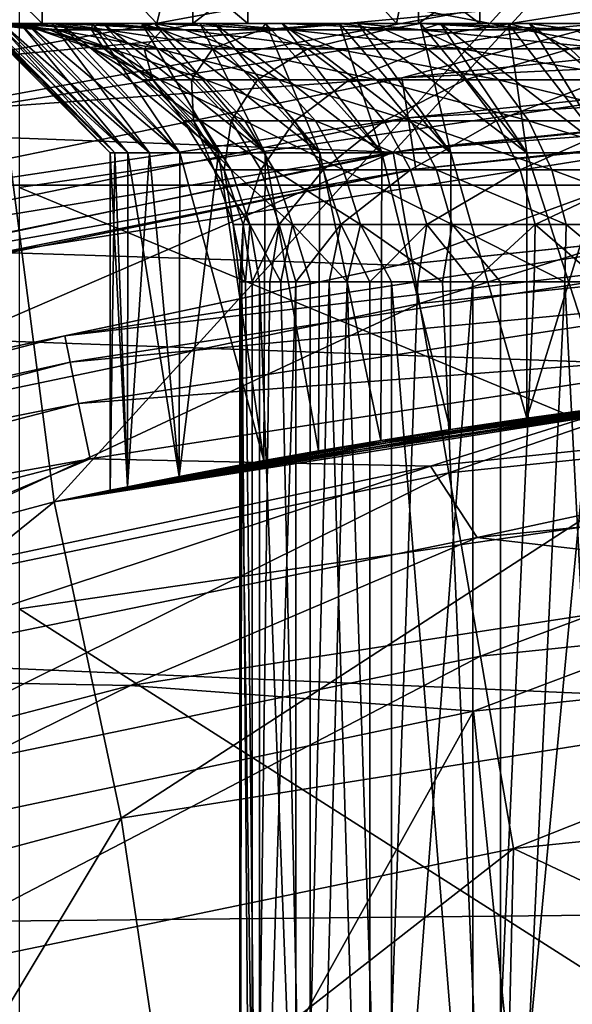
# Model space of a CAD drawing. Header units: metres. Extents: x -22 to 72, y -222 to 22.
# Tile 146 of 256: x -2.34 to -1.485, y 9.982 to 11.506. Entities that reach past the tile are written whole.
import ezdxf

# ---------------------------------------------------------------- set-up
doc = ezdxf.new("R2010")
doc.units = ezdxf.units.M
doc.layers.add('solid_509499_SW0002', color=7, linetype='CONTINUOUS')

msp = doc.modelspace()

# ---------------------------------------------------------------- linework, layer by layer
at = {"layer": 'solid_509499_SW0002'}
for points in [[(-2.432557, 11.444283, 120.188515), (-1.830276, 11.555908, 120.188515), (-3.877178, 21.365009, 120.013718)], [(-19.485569, 11.250006), (-18.430916, 12.905476), (19.485569, 11.250006)], [(-18.430916, 12.905476), (18.430916, 12.905476), (19.485569, 11.250006)], [(-2.287074, 10.759614, 120.443748), (-2.415629, 11.75435, 120.443748), (-1.214074, 11.938426, 120.443748)], [(-1.149856, 10.939736, 120.443748), (-2.287074, 10.759614, 120.443748), (-1.214074, 11.938426, 120.443748)], [(-1.350092, 11.5, 129.900055), (-1.680306, 11.881775, 129.725662), (-1.283911, 11.931118, 129.929398)], [(-1.350092, 11.5, 123.987442), (-1.283909, 11.931118, 123.958107), (-1.680304, 11.881775, 124.161835)], [(-1.757039, 11.5, 129.677856), (-2.047503, 11.824032, 129.467682), (-1.680306, 11.881775, 129.725662)], [(-1.757039, 11.5, 124.209648), (-1.680304, 11.881775, 124.161835), (-2.047502, 11.824032, 124.419815)], [(-1.350092, 11.5, 123.987442), (-1.680304, 11.881775, 124.161835), (-1.757039, 11.5, 124.209648)], [(-1.757039, 11.5, 129.677856), (-1.680306, 11.881775, 129.725662), (-1.350092, 11.5, 129.900055)], [(16.301477, 11.844168, 0.034086), (-16.537945, 11.511685, 0.034086), (17.312515, 10.310154, 0.034086)], [(-2.128266, 11.5, 129.399963), (-2.376732, 11.762277, 129.160431), (-2.047503, 11.824032, 129.467682)], [(-2.128266, 11.5, 124.487541), (-2.047502, 11.824032, 124.419815), (-2.376731, 11.762277, 124.727074)], [(-1.757039, 11.5, 124.209648), (-2.047502, 11.824032, 124.419815), (-2.128266, 11.5, 124.487541)], [(-2.128266, 11.5, 129.399963), (-2.047503, 11.824032, 129.467682), (-1.757039, 11.5, 129.677856)], [(-1.176206, 11.417632, 245.488174), (-1.176206, 11.811063, 241.472488), (-2.341084, 11.638636, 241.461258)], [(-2.576885, 11.76706, 128.667023), (-2.576883, 11.5, 128.667023), (-2.305413, 11.5, 129.016205)], [(-2.305408, 11.76706, 129.016205), (-2.576885, 11.76706, 128.667023), (-2.305413, 11.5, 129.016205)], [(-2.128266, 11.5, 124.487541), (-2.376731, 11.762277, 124.727074), (-2.456213, 11.5, 124.815483)], [(-2.456213, 11.5, 129.072021), (-2.376732, 11.762277, 129.160431), (-2.128266, 11.5, 129.399963)], [(-2.07246, 11.76706, 124.638344), (-2.072455, 11.5, 124.638336), (-2.379464, 11.5, 124.956757)], [(-2.37946, 11.76706, 124.956749), (-2.07246, 11.76706, 124.638344), (-2.379464, 11.5, 124.956757)], [(-2.305408, 11.76706, 129.016205), (-2.305413, 11.5, 129.016205), (-1.986995, 11.5, 129.323212)], [(-1.987001, 11.76706, 129.323212), (-2.305408, 11.76706, 129.016205), (-1.986995, 11.5, 129.323212)], [(-2.07246, 11.76706, 124.638344), (-1.723272, 11.76706, 124.366867), (-2.072455, 11.5, 124.638336)], [(-1.723272, 11.76706, 124.366867), (-1.723273, 11.5, 124.366867), (-2.072455, 11.5, 124.638336)], [(-1.987001, 11.76706, 129.323212), (-1.986995, 11.5, 129.323212), (-1.628145, 11.5, 129.581772)], [(-1.628143, 11.76706, 129.581772), (-1.987001, 11.76706, 129.323212), (-1.628145, 11.5, 129.581772)], [(-1.339003, 11.76706, 124.14785), (-1.339008, 11.5, 124.14785), (-1.723273, 11.5, 124.366867)], [(-1.723272, 11.76706, 124.366867), (-1.339003, 11.76706, 124.14785), (-1.723273, 11.5, 124.366867)], [(-1.628143, 11.76706, 129.581772), (-1.628145, 11.5, 129.581772), (-1.236147, 11.5, 129.786621)], [(-1.236142, 11.76706, 129.786636), (-1.628143, 11.76706, 129.581772), (-1.236147, 11.5, 129.786621)], [(-2.287074, 10.759614, 120.443748), (-3.399236, 10.461605, 120.443748), (-2.415629, 11.75435, 120.443748)], [(-2.341084, 11.246303, 245.465729), (-1.176206, 11.417632, 245.488174), (-2.341084, 11.638636, 241.461258)], [(-0.589555, 11.422105, 103.574371), (-1.544093, 11.538307, 103.8088), (-0.417449, 11.631231, 103.805504)], [(-2.354197, 11.569161, 104.071968), (-1.544093, 11.538307, 103.8088), (-2.655455, 11.334253, 103.8088)], [(-1.214845, 11.558475, 120.179649), (-1.830276, 11.555908, 120.188515), (-2.432557, 11.444283, 120.188515)], [(-2.416379, 11.368171, 120.179649), (-1.214845, 11.558475, 120.179649), (-2.432557, 11.444283, 120.188515)], [(-1.748871, 11.416025, 120.150909), (-1.214845, 11.558475, 120.179649), (-2.416379, 11.368171, 120.179649)], [(-1.748871, 11.416025, 120.150909), (-0.584958, 11.534384, 120.150909), (-1.214845, 11.558475, 120.179649)], [(-1.762381, 11.300712, 103.574371), (-2.655455, 11.334253, 103.8088), (-1.544093, 11.538307, 103.8088)], [(-0.589555, 11.422105, 103.574371), (-1.762381, 11.300712, 103.574371), (-1.544093, 11.538307, 103.8088)], [(-0.581767, 11.471466, 120.104256), (-0.584958, 11.534384, 120.150909), (-1.748871, 11.416025, 120.150909)], [(17.312515, 10.310154, 0.034086), (-16.537945, 11.511685, 0.034086), (-17.517717, 9.957514, 0.034086)], [(-2.305413, 11.5, 129.016205), (-2.576883, 11.5, 128.667023), (-2.456213, 11.5, 129.072021)], [(-2.305413, 11.5, 129.016205), (-2.456213, 11.5, 129.072021), (-2.128266, 11.5, 129.399963)], [(-2.379464, 11.5, 124.956757), (-2.128266, 11.5, 124.487541), (-2.456213, 11.5, 124.815483)], [(-2.3999, 11.5, 126.96566), (-2.193219, 11.3, 127.116356), (-2.2, 11.3, 126.943748)], [(-2.3999, 11.5, 126.96566), (-2.390878, 11.5, 127.152794), (-2.193219, 11.3, 127.116356)], [(-2.394296, 11.5, 126.778389), (-2.3999, 11.5, 126.96566), (-2.2, 11.3, 126.943748)], [(-2.311045, 11.49007, 126.985909), (-2.390878, 11.5, 127.152794), (-2.3999, 11.5, 126.96566)], [(-2.311045, 11.49007, 126.985909), (-2.3999, 11.5, 126.96566), (-2.394296, 11.5, 126.778389)], [(-2.394296, 11.5, 126.778389), (-2.2, 11.3, 126.943748), (-2.193219, 11.3, 126.771149)], [(-2.374102, 11.5, 126.592125), (-2.394296, 11.5, 126.778389), (-2.193219, 11.3, 126.771149)], [(-2.293521, 11.49007, 126.656586), (-2.394296, 11.5, 126.778389), (-2.374102, 11.5, 126.592125)], [(-2.293521, 11.49007, 126.656586), (-2.311045, 11.49007, 126.985909), (-2.394296, 11.5, 126.778389)], [(-2.390878, 11.5, 127.152794), (-2.172909, 11.3, 127.287941), (-2.193219, 11.3, 127.116356)], [(-2.390878, 11.5, 127.152794), (-2.367287, 11.5, 127.338661), (-2.172909, 11.3, 127.287941)], [(-2.281522, 11.49007, 127.314377), (-2.367287, 11.5, 127.338661), (-2.390878, 11.5, 127.152794)], [(-2.311045, 11.49007, 126.985909), (-2.281522, 11.49007, 127.314377), (-2.390878, 11.5, 127.152794)], [(-2.379464, 11.5, 124.956757), (-2.072455, 11.5, 124.638336), (-2.128266, 11.5, 124.487541)], [(-2.374102, 11.5, 126.592125), (-2.193219, 11.3, 126.771149), (-2.172909, 11.3, 126.599564)], [(-2.33944, 11.5, 126.408005), (-2.374102, 11.5, 126.592125), (-2.172909, 11.3, 126.599564)], [(-2.293521, 11.49007, 126.656586), (-2.374102, 11.5, 126.592125), (-2.33944, 11.5, 126.408005)], [(-2.367287, 11.5, 127.338661), (-2.139221, 11.3, 127.457306), (-2.172909, 11.3, 127.287941)], [(-2.367287, 11.5, 127.338661), (-2.329269, 11.5, 127.522118), (-2.139221, 11.3, 127.457306)], [(-2.205554, 11.49007, 127.6353), (-2.329269, 11.5, 127.522118), (-2.367287, 11.5, 127.338661)], [(-2.281522, 11.49007, 127.314377), (-2.205554, 11.49007, 127.6353), (-2.367287, 11.5, 127.338661)], [(-2.33944, 11.5, 126.408005), (-2.172909, 11.3, 126.599564), (-2.139221, 11.3, 126.430199)], [(-2.29052, 11.5, 126.22715), (-2.33944, 11.5, 126.408005), (-2.139221, 11.3, 126.430199)], [(-2.229308, 11.49007, 126.333107), (-2.33944, 11.5, 126.408005), (-2.29052, 11.5, 126.22715)], [(-2.229308, 11.49007, 126.333107), (-2.293521, 11.49007, 126.656586), (-2.33944, 11.5, 126.408005)], [(-2.329269, 11.5, 127.522118), (-2.092311, 11.3, 127.623627), (-2.139221, 11.3, 127.457306)], [(-2.329269, 11.5, 127.522118), (-2.277056, 11.5, 127.702049), (-2.092311, 11.3, 127.623627)], [(-2.205554, 11.49007, 127.6353), (-2.277056, 11.5, 127.702049), (-2.329269, 11.5, 127.522118)], [(-2.197958, 11.460544, 127.300804), (-2.281522, 11.49007, 127.314377), (-2.311045, 11.49007, 126.985909)], [(-2.2264, 11.460544, 126.984367), (-2.311045, 11.49007, 126.985909), (-2.293521, 11.49007, 126.656586)], [(-2.197958, 11.460544, 127.300804), (-2.311045, 11.49007, 126.985909), (-2.2264, 11.460544, 126.984367)], [(-1.986995, 11.5, 129.323212), (-2.305413, 11.5, 129.016205), (-2.128266, 11.5, 129.399963)], [(-2.209518, 11.460544, 126.667099), (-2.293521, 11.49007, 126.656586), (-2.229308, 11.49007, 126.333107)], [(-2.2264, 11.460544, 126.984367), (-2.293521, 11.49007, 126.656586), (-2.209518, 11.460544, 126.667099)], [(-2.29052, 11.5, 126.22715), (-2.139221, 11.3, 126.430199), (-2.092311, 11.3, 126.26387)], [(-2.227643, 11.5, 126.050659), (-2.29052, 11.5, 126.22715), (-2.092311, 11.3, 126.26387)], [(-2.229308, 11.49007, 126.333107), (-2.29052, 11.5, 126.22715), (-2.227643, 11.5, 126.050659)], [(-2.124773, 11.460544, 127.60997), (-2.205554, 11.49007, 127.6353), (-2.281522, 11.49007, 127.314377)], [(-2.124773, 11.460544, 127.60997), (-2.281522, 11.49007, 127.314377), (-2.197958, 11.460544, 127.300804)], [(-2.277056, 11.5, 127.702049), (-2.032552, 11.3, 127.785614), (-2.092311, 11.3, 127.623627)], [(-2.277056, 11.5, 127.702049), (-2.210967, 11.5, 127.877357), (-2.032552, 11.3, 127.785614)], [(-2.084687, 11.49007, 127.942139), (-2.210967, 11.5, 127.877357), (-2.277056, 11.5, 127.702049)], [(-2.205554, 11.49007, 127.6353), (-2.084687, 11.49007, 127.942139), (-2.277056, 11.5, 127.702049)], [(-2.119713, 11.49007, 126.022057), (-2.229308, 11.49007, 126.333107), (-2.227643, 11.5, 126.050659)], [(-2.147657, 11.460544, 126.355469), (-2.229308, 11.49007, 126.333107), (-2.119713, 11.49007, 126.022057)], [(-2.209518, 11.460544, 126.667099), (-2.229308, 11.49007, 126.333107), (-2.147657, 11.460544, 126.355469)], [(-2.227643, 11.5, 126.050659), (-2.092311, 11.3, 126.26387), (-2.032552, 11.3, 126.101891)], [(-2.15119, 11.5, 125.879616), (-2.227643, 11.5, 126.050659), (-2.032552, 11.3, 126.101891)], [(-2.119713, 11.49007, 126.022057), (-2.227643, 11.5, 126.050659), (-2.15119, 11.5, 125.879616)], [(-2.210967, 11.5, 127.877357), (-1.9602, 11.3, 127.942558), (-2.032552, 11.3, 127.785614)], [(-2.210967, 11.5, 127.877357), (-2.131404, 11.5, 128.046982), (-1.9602, 11.3, 127.942558)], [(-2.084687, 11.49007, 127.942139), (-2.131404, 11.5, 128.046982), (-2.210967, 11.5, 127.877357)], [(-2.008333, 11.460544, 127.905571), (-2.084687, 11.49007, 127.942139), (-2.205554, 11.49007, 127.6353)], [(-2.008333, 11.460544, 127.905571), (-2.205554, 11.49007, 127.6353), (-2.124773, 11.460544, 127.60997)], [(-2.15119, 11.5, 125.879616), (-2.032552, 11.3, 126.101891), (-1.9602, 11.3, 125.944946)], [(-2.061628, 11.5, 125.715057), (-2.15119, 11.5, 125.879616), (-1.9602, 11.3, 125.944946)], [(-2.119713, 11.49007, 126.022057), (-2.15119, 11.5, 125.879616), (-2.061628, 11.5, 125.715057)], [(-2.147657, 11.460544, 126.355469), (-2.119713, 11.49007, 126.022057), (-2.042076, 11.460544, 126.055817)], [(-2.131404, 11.5, 128.046982), (-1.875827, 11.3, 128.093216), (-1.9602, 11.3, 127.942558)], [(-2.131404, 11.5, 128.046982), (-2.038853, 11.5, 128.209885), (-1.875827, 11.3, 128.093216)], [(-1.921383, 11.49007, 128.228668), (-2.038853, 11.5, 128.209885), (-2.131404, 11.5, 128.046982)], [(-2.084687, 11.49007, 127.942139), (-1.921383, 11.49007, 128.228668), (-2.131404, 11.5, 128.046982)], [(-1.986995, 11.5, 129.323212), (-2.128266, 11.5, 129.399963), (-1.757039, 11.5, 129.677856)], [(-2.072455, 11.5, 124.638336), (-1.757039, 11.5, 124.209648), (-2.128266, 11.5, 124.487541)], [(-1.966967, 11.49007, 125.729774), (-2.119713, 11.49007, 126.022057), (-2.061628, 11.5, 125.715057)], [(-2.042076, 11.460544, 126.055817), (-2.119713, 11.49007, 126.022057), (-1.966967, 11.49007, 125.729774)], [(-1.851009, 11.460544, 128.181595), (-1.921383, 11.49007, 128.228668), (-2.084687, 11.49007, 127.942139)], [(-1.851009, 11.460544, 128.181595), (-2.084687, 11.49007, 127.942139), (-2.008333, 11.460544, 127.905571)], [(-2.072455, 11.5, 124.638336), (-1.723273, 11.5, 124.366867), (-1.757039, 11.5, 124.209648)], [(-2.061628, 11.5, 125.715057), (-1.9602, 11.3, 125.944946), (-1.875827, 11.3, 125.794281)], [(-1.959501, 11.5, 125.557983), (-2.061628, 11.5, 125.715057), (-1.875827, 11.3, 125.794281)], [(-1.966967, 11.49007, 125.729774), (-2.061628, 11.5, 125.715057), (-1.959501, 11.5, 125.557983)], [(-2.042076, 11.460544, 126.055817), (-1.966967, 11.49007, 125.729774), (-1.894924, 11.460544, 125.774231)], [(-2.038853, 11.5, 128.209885), (-1.779825, 11.3, 128.236893), (-1.875827, 11.3, 128.093216)], [(-2.038853, 11.5, 128.209885), (-1.933876, 11.5, 128.365067), (-1.779825, 11.3, 128.236893)], [(-1.921383, 11.49007, 128.228668), (-1.933876, 11.5, 128.365067), (-2.038853, 11.5, 128.209885)], [(-1.628145, 11.5, 129.581772), (-1.986995, 11.5, 129.323212), (-1.757039, 11.5, 129.677856)], [(-1.966967, 11.49007, 125.729774), (-1.959501, 11.5, 125.557983), (-1.845434, 11.5, 125.409355)], [(-1.774178, 11.49007, 125.462196), (-1.966967, 11.49007, 125.729774), (-1.845434, 11.5, 125.409355)], [(-1.894924, 11.460544, 125.774231), (-1.966967, 11.49007, 125.729774), (-1.774178, 11.49007, 125.462196)], [(-1.959501, 11.5, 125.557983), (-1.875827, 11.3, 125.794281), (-1.779825, 11.3, 125.650604)], [(-1.845434, 11.5, 125.409355), (-1.959501, 11.5, 125.557983), (-1.779825, 11.3, 125.650604)], [(-1.933876, 11.5, 128.365067), (-1.672893, 11.3, 128.372543), (-1.779825, 11.3, 128.236893)], [(-1.933876, 11.5, 128.365067), (-1.817115, 11.5, 128.511581), (-1.672893, 11.3, 128.372543)], [(-1.718964, 11.49007, 128.489029), (-1.817115, 11.5, 128.511581), (-1.933876, 11.5, 128.365067)], [(-1.921383, 11.49007, 128.228668), (-1.718964, 11.49007, 128.489029), (-1.933876, 11.5, 128.365067)], [(-1.656005, 11.460544, 128.432419), (-1.718964, 11.49007, 128.489029), (-1.921383, 11.49007, 128.228668)], [(-1.656005, 11.460544, 128.432419), (-1.921383, 11.49007, 128.228668), (-1.851009, 11.460544, 128.181595)], [(-1.894924, 11.460544, 125.774231), (-1.774178, 11.49007, 125.462196), (-1.709197, 11.460544, 125.516464)], [(-1.845434, 11.5, 125.409355), (-1.779825, 11.3, 125.650604), (-1.672893, 11.3, 125.514969)], [(-1.72012, 11.5, 125.270081), (-1.845434, 11.5, 125.409355), (-1.672893, 11.3, 125.514969)], [(-1.774178, 11.49007, 125.462196), (-1.845434, 11.5, 125.409355), (-1.72012, 11.5, 125.270081)], [(-1.817115, 11.5, 128.511581), (-1.555631, 11.3, 128.49939), (-1.672893, 11.3, 128.372543)], [(-1.817115, 11.5, 128.511581), (-1.68928, 11.5, 128.648544), (-1.555631, 11.3, 128.49939)], [(-1.718964, 11.49007, 128.489029), (-1.68928, 11.5, 128.648544), (-1.817115, 11.5, 128.511581)], [(-1.545273, 11.49007, 125.224785), (-1.774178, 11.49007, 125.462196), (-1.72012, 11.5, 125.270081)], [(-1.709197, 11.460544, 125.516464), (-1.774178, 11.49007, 125.462196), (-1.545273, 11.49007, 125.224785)], [(-1.628145, 11.5, 129.581772), (-1.757039, 11.5, 129.677856), (-1.350092, 11.5, 129.900055)], [(-1.723273, 11.5, 124.366867), (-1.350092, 11.5, 123.987442), (-1.757039, 11.5, 124.209648)], [(-1.723273, 11.5, 124.366867), (-1.339008, 11.5, 124.14785), (-1.350092, 11.5, 123.987442)], [(-1.72012, 11.5, 125.270081), (-1.672893, 11.3, 125.514969), (-1.555632, 11.3, 125.388115)], [(-1.584324, 11.5, 125.140999), (-1.72012, 11.5, 125.270081), (-1.555632, 11.3, 125.388115)], [(-1.545273, 11.49007, 125.224785), (-1.72012, 11.5, 125.270081), (-1.584324, 11.5, 125.140999)], [(-1.718964, 11.49007, 128.489029), (-1.481552, 11.49007, 128.717926), (-1.68928, 11.5, 128.648544)], [(-1.427288, 11.460544, 128.652954), (-1.481552, 11.49007, 128.717926), (-1.718964, 11.49007, 128.489029)], [(-1.427288, 11.460544, 128.652954), (-1.718964, 11.49007, 128.489029), (-1.656005, 11.460544, 128.432419)], [(-1.709197, 11.460544, 125.516464), (-1.545273, 11.49007, 125.224785), (-1.488675, 11.460544, 125.28775)], [(-1.68928, 11.5, 128.648544), (-1.428765, 11.3, 128.616669), (-1.555631, 11.3, 128.49939)], [(-1.68928, 11.5, 128.648544), (-1.55115, 11.5, 128.775131), (-1.428765, 11.3, 128.616669)], [(-1.481552, 11.49007, 128.717926), (-1.55115, 11.5, 128.775131), (-1.68928, 11.5, 128.648544)], [(-1.236147, 11.5, 129.786621), (-1.628145, 11.5, 129.581772), (-1.350092, 11.5, 129.900055)], [(-1.584324, 11.5, 125.140999), (-1.555632, 11.3, 125.388115), (-1.428765, 11.3, 125.270844)], [(-1.438873, 11.5, 125.022903), (-1.584324, 11.5, 125.140999), (-1.428765, 11.3, 125.270844)], [(-1.545273, 11.49007, 125.224785), (-1.584324, 11.5, 125.140999), (-1.438873, 11.5, 125.022903)], [(-1.55115, 11.5, 128.775131), (-1.293146, 11.3, 128.723572), (-1.428765, 11.3, 128.616669)], [(-1.55115, 11.5, 128.775131), (-1.403568, 11.5, 128.890549), (-1.293146, 11.3, 128.723572)], [(-1.481552, 11.49007, 128.717926), (-1.403568, 11.5, 128.890549), (-1.55115, 11.5, 128.775131)], [(-1.28491, 11.49007, 125.022369), (-1.545273, 11.49007, 125.224785), (-1.438873, 11.5, 125.022903)], [(-1.488675, 11.460544, 125.28775), (-1.545273, 11.49007, 125.224785), (-1.28491, 11.49007, 125.022369)], [(-1.488675, 11.460544, 125.28775), (-1.28491, 11.49007, 125.022369), (-1.237849, 11.460544, 125.092743)], [(-2.2264, 11.460544, 126.984367), (-2.150457, 11.4129, 126.982979), (-2.122986, 11.4129, 127.28862)], [(-2.2264, 11.460544, 126.984367), (-2.209518, 11.460544, 126.667099), (-2.150457, 11.4129, 126.982979)], [(-2.197958, 11.460544, 127.300804), (-2.2264, 11.460544, 126.984367), (-2.122986, 11.4129, 127.28862)], [(-2.209518, 11.460544, 126.667099), (-2.134151, 11.4129, 126.676537), (-2.150457, 11.4129, 126.982979)], [(-2.209518, 11.460544, 126.667099), (-2.147657, 11.460544, 126.355469), (-2.134151, 11.4129, 126.676537)], [(-2.197958, 11.460544, 127.300804), (-2.122986, 11.4129, 127.28862), (-2.052296, 11.4129, 127.587242)], [(-2.124773, 11.460544, 127.60997), (-2.197958, 11.460544, 127.300804), (-2.052296, 11.4129, 127.587242)], [(-2.147657, 11.460544, 126.355469), (-2.0744, 11.4129, 126.375534), (-2.134151, 11.4129, 126.676537)], [(-2.147657, 11.460544, 126.355469), (-2.042076, 11.460544, 126.055817), (-2.0744, 11.4129, 126.375534)], [(-2.124773, 11.460544, 127.60997), (-2.052296, 11.4129, 127.587242), (-1.939829, 11.4129, 127.872765)], [(-2.008333, 11.460544, 127.905571), (-2.124773, 11.460544, 127.60997), (-1.939829, 11.4129, 127.872765)], [(-2.042076, 11.460544, 126.055817), (-1.97242, 11.4129, 126.086105), (-2.0744, 11.4129, 126.375534)], [(-2.042076, 11.460544, 126.055817), (-1.894924, 11.460544, 125.774231), (-1.97242, 11.4129, 126.086105)], [(-2.008333, 11.460544, 127.905571), (-1.939829, 11.4129, 127.872765), (-1.787871, 11.4129, 128.139374)], [(-1.851009, 11.460544, 128.181595), (-2.008333, 11.460544, 127.905571), (-1.787871, 11.4129, 128.139374)], [(-1.894924, 11.460544, 125.774231), (-1.830288, 11.4129, 125.814125), (-1.97242, 11.4129, 126.086105)], [(-1.894924, 11.460544, 125.774231), (-1.709197, 11.460544, 125.516464), (-1.830288, 11.4129, 125.814125)], [(-1.851009, 11.460544, 128.181595), (-1.787871, 11.4129, 128.139374), (-1.599518, 11.4129, 128.381653)], [(-1.656005, 11.460544, 128.432419), (-1.851009, 11.460544, 128.181595), (-1.599518, 11.4129, 128.381653)], [(-1.709197, 11.460544, 125.516464), (-1.650896, 11.4129, 125.565147), (-1.830288, 11.4129, 125.814125)], [(-1.739331, 11.353753, 120.104256), (-0.581767, 11.471466, 120.104256), (-1.748871, 11.416025, 120.150909)], [(-0.579297, 11.422768, 120.04287), (-0.581767, 11.471466, 120.104256), (-1.739331, 11.353753, 120.104256)], [(-1.709197, 11.460544, 125.516464), (-1.488675, 11.460544, 125.28775), (-1.650896, 11.4129, 125.565147)], [(-1.656005, 11.460544, 128.432419), (-1.599518, 11.4129, 128.381653), (-1.378603, 11.4129, 128.59465)], [(-1.427288, 11.460544, 128.652954), (-1.656005, 11.460544, 128.432419), (-1.378603, 11.4129, 128.59465)], [(-1.488675, 11.460544, 125.28775), (-1.437896, 11.4129, 125.344231), (-1.650896, 11.4129, 125.565147)], [(-1.488675, 11.460544, 125.28775), (-1.237849, 11.460544, 125.092743), (-1.437896, 11.4129, 125.344231)], [(-2.894838, 11.180523, 120.150909), (-1.748871, 11.416025, 120.150909), (-2.416379, 11.368171, 120.179649)], [(-1.739331, 11.353753, 120.104256), (-1.748871, 11.416025, 120.150909), (-2.894838, 11.180523, 120.150909)], [(-1.176206, 10.763596, 249.469711), (-1.176206, 11.417632, 245.488174), (-2.341084, 11.246303, 245.465729)], [(-2.150457, 11.4129, 126.982979), (-2.087032, 11.349536, 126.981819), (-2.060371, 11.349536, 127.27845)], [(-2.150457, 11.4129, 126.982979), (-2.134151, 11.4129, 126.676537), (-2.087032, 11.349536, 126.981819)], [(-2.122986, 11.4129, 127.28862), (-2.150457, 11.4129, 126.982979), (-2.060371, 11.349536, 127.27845)], [(-2.134151, 11.4129, 126.676537), (-2.071207, 11.349536, 126.684418), (-2.087032, 11.349536, 126.981819)], [(-2.134151, 11.4129, 126.676537), (-2.0744, 11.4129, 126.375534), (-2.071207, 11.349536, 126.684418)], [(-2.122986, 11.4129, 127.28862), (-2.060371, 11.349536, 127.27845), (-1.991767, 11.349536, 127.568268)], [(-2.052296, 11.4129, 127.587242), (-2.122986, 11.4129, 127.28862), (-1.991767, 11.349536, 127.568268)], [(-2.0744, 11.4129, 126.375534), (-2.013218, 11.349536, 126.392296), (-2.071207, 11.349536, 126.684418)], [(-2.0744, 11.4129, 126.375534), (-1.97242, 11.4129, 126.086105), (-2.013218, 11.349536, 126.392296)], [(-2.052296, 11.4129, 127.587242), (-1.991767, 11.349536, 127.568268), (-1.882616, 11.349536, 127.845367)], [(-1.939829, 11.4129, 127.872765), (-2.052296, 11.4129, 127.587242), (-1.882616, 11.349536, 127.845367)], [(-1.97242, 11.4129, 126.086105), (-1.914246, 11.349536, 126.111397), (-2.013218, 11.349536, 126.392296)], [(-1.97242, 11.4129, 126.086105), (-1.830288, 11.4129, 125.814125), (-1.914246, 11.349536, 126.111397)], [(-1.939829, 11.4129, 127.872765), (-1.882616, 11.349536, 127.845367), (-1.73514, 11.349536, 128.104111)], [(-1.787871, 11.4129, 128.139374), (-1.939829, 11.4129, 127.872765), (-1.73514, 11.349536, 128.104111)], [(-1.830288, 11.4129, 125.814125), (-1.776306, 11.349536, 125.847443), (-1.914246, 11.349536, 126.111397)], [(-1.830288, 11.4129, 125.814125), (-1.650896, 11.4129, 125.565147), (-1.776306, 11.349536, 125.847443)], [(-1.787871, 11.4129, 128.139374), (-1.73514, 11.349536, 128.104111), (-1.552343, 11.349536, 128.339233)], [(-1.599518, 11.4129, 128.381653), (-1.787871, 11.4129, 128.139374), (-1.552343, 11.349536, 128.339233)], [(-1.650896, 11.4129, 125.565147), (-1.602205, 11.349536, 125.605804), (-1.776306, 11.349536, 125.847443)], [(-1.721521, 11.066508, 103.374344), (-1.762381, 11.300712, 103.574371), (-0.589555, 11.422105, 103.574371)], [(-1.731947, 11.305554, 120.04287), (-0.579297, 11.422768, 120.04287), (-1.739331, 11.353753, 120.104256)], [(-0.577717, 11.391614, 119.970947), (-0.579297, 11.422768, 120.04287), (-1.731947, 11.305554, 120.04287)], [(-1.721521, 11.066508, 103.374344), (-0.589555, 11.422105, 103.574371), (-0.575872, 11.184793, 103.374344)], [(-1.650896, 11.4129, 125.565147), (-1.437896, 11.4129, 125.344231), (-1.602205, 11.349536, 125.605804)], [(-1.437896, 11.4129, 125.344231), (-1.395488, 11.349536, 125.391411), (-1.602205, 11.349536, 125.605804)], [(-1.599518, 11.4129, 128.381653), (-1.552343, 11.349536, 128.339233), (-1.337943, 11.349536, 128.545959)], [(-1.378603, 11.4129, 128.59465), (-1.599518, 11.4129, 128.381653), (-1.337943, 11.349536, 128.545959)], [(-1.727224, 11.27472, 119.970947), (-0.577717, 11.391614, 119.970947), (-1.731947, 11.305554, 120.04287)], [(-1.727224, 11.27472, 119.970947), (-1.191077, 11.332342, 119.893799), (-0.577717, 11.391614, 119.970947)], [(-2.879047, 11.119535, 120.104256), (-1.739331, 11.353753, 120.104256), (-2.894838, 11.180523, 120.150909)], [(-1.731947, 11.305554, 120.04287), (-1.739331, 11.353753, 120.104256), (-2.879047, 11.119535, 120.104256)], [(-2.087032, 11.349536, 126.981819), (-2.039312, 11.273634, 126.980949), (-2.013261, 11.273634, 127.270798)], [(-2.087032, 11.349536, 126.981819), (-2.071207, 11.349536, 126.684418), (-2.039312, 11.273634, 126.980949)], [(-2.060371, 11.349536, 127.27845), (-2.087032, 11.349536, 126.981819), (-2.013261, 11.273634, 127.270798)], [(-2.071207, 11.349536, 126.684418), (-2.023849, 11.273634, 126.690346), (-2.039312, 11.273634, 126.980949)], [(-2.071207, 11.349536, 126.684418), (-2.013218, 11.349536, 126.392296), (-2.023849, 11.273634, 126.690346)], [(-2.060371, 11.349536, 127.27845), (-2.013261, 11.273634, 127.270798), (-1.946225, 11.273634, 127.553986)], [(-1.991767, 11.349536, 127.568268), (-2.060371, 11.349536, 127.27845), (-1.946225, 11.273634, 127.553986)], [(-2.013218, 11.349536, 126.392296), (-1.967186, 11.273634, 126.404907), (-2.023849, 11.273634, 126.690346)], [(-2.013218, 11.349536, 126.392296), (-1.914246, 11.349536, 126.111397), (-1.967186, 11.273634, 126.404907)], [(-1.991767, 11.349536, 127.568268), (-1.946225, 11.273634, 127.553986), (-1.83957, 11.273634, 127.824753)], [(-1.882616, 11.349536, 127.845367), (-1.991767, 11.349536, 127.568268), (-1.83957, 11.273634, 127.824753)], [(-1.914246, 11.349536, 126.111397), (-1.870477, 11.273634, 126.130432), (-1.967186, 11.273634, 126.404907)], [(-1.914246, 11.349536, 126.111397), (-1.776306, 11.349536, 125.847443), (-1.870477, 11.273634, 126.130432)], [(-1.882616, 11.349536, 127.845367), (-1.83957, 11.273634, 127.824753), (-1.695466, 11.273634, 128.077576)], [(-1.73514, 11.349536, 128.104111), (-1.882616, 11.349536, 127.845367), (-1.695466, 11.273634, 128.077576)], [(-1.776306, 11.349536, 125.847443), (-1.735691, 11.273634, 125.872513), (-1.870477, 11.273634, 126.130432)], [(-1.776306, 11.349536, 125.847443), (-1.602205, 11.349536, 125.605804), (-1.735691, 11.273634, 125.872513)], [(-1.602205, 11.349536, 125.605804), (-1.56557, 11.273634, 125.636398), (-1.735691, 11.273634, 125.872513)], [(-1.73514, 11.349536, 128.104111), (-1.695466, 11.273634, 128.077576), (-1.516848, 11.273634, 128.307327)], [(-1.552343, 11.349536, 128.339233), (-1.73514, 11.349536, 128.104111), (-1.516848, 11.273634, 128.307327)], [(-1.602205, 11.349536, 125.605804), (-1.395488, 11.349536, 125.391411), (-1.56557, 11.273634, 125.636398)], [(-1.395488, 11.349536, 125.391411), (-1.36358, 11.273634, 125.426903), (-1.56557, 11.273634, 125.636398)], [(-1.552343, 11.349536, 128.339233), (-1.516848, 11.273634, 128.307327), (-1.307351, 11.273634, 128.509323)], [(-1.337943, 11.349536, 128.545959), (-1.552343, 11.349536, 128.339233), (-1.307351, 11.273634, 128.509323)], [(-1.762381, 11.300712, 103.574371), (-2.916476, 11.059215, 103.574371), (-2.655455, 11.334253, 103.8088)], [(-1.753948, 11.126239, 112.381531), (-1.191077, 11.332342, 119.893799), (-2.369105, 11.145761, 119.893799)], [(-1.727224, 11.27472, 119.970947), (-2.369105, 11.145761, 119.893799), (-1.191077, 11.332342, 119.893799)], [(-1.753948, 11.126239, 112.381531), (-0.586773, 11.248343, 112.381531), (-1.191077, 11.332342, 119.893799)], [(-2.866825, 11.07233, 120.04287), (-1.731947, 11.305554, 120.04287), (-2.879047, 11.119535, 120.104256)], [(-1.727224, 11.27472, 119.970947), (-1.731947, 11.305554, 120.04287), (-2.866825, 11.07233, 120.04287)], [(-2.848965, 10.831188, 103.374344), (-2.916476, 11.059215, 103.574371), (-1.762381, 11.300712, 103.574371)], [(-2.848965, 10.831188, 103.374344), (-1.762381, 11.300712, 103.574371), (-1.721521, 11.066508, 103.374344)], [(-2.193219, 11.3, 127.116356), (-2.173338, 10.783163, 127.285225), (-2.200001, 10.777755, 126.943764)], [(-2.2, 11.3, 126.943748), (-2.200001, 10.777755, 126.943764), (-2.173342, 10.783162, 126.602303)], [(-2.2, 11.3, 126.943748), (-2.193219, 11.3, 127.116356), (-2.200001, 10.777755, 126.943764)], [(-2.193219, 11.3, 126.771149), (-2.2, 11.3, 126.943748), (-2.173342, 10.783162, 126.602303)], [(-2.193219, 11.3, 127.116356), (-2.172909, 11.3, 127.287941), (-2.173338, 10.783163, 127.285225)], [(-2.172909, 11.3, 126.599564), (-2.193219, 11.3, 126.771149), (-2.173342, 10.783162, 126.602303)], [(-2.172909, 11.3, 126.599564), (-2.173342, 10.783162, 126.602303), (-2.093696, 10.798909, 126.26815)], [(-2.139221, 11.3, 127.457306), (-2.093685, 10.798911, 127.619385), (-2.173338, 10.783163, 127.285225)], [(-2.172909, 11.3, 127.287941), (-2.139221, 11.3, 127.457306), (-2.173338, 10.783163, 127.285225)], [(-2.139221, 11.3, 126.430199), (-2.172909, 11.3, 126.599564), (-2.093696, 10.798909, 126.26815)], [(-2.139221, 11.3, 127.457306), (-2.092311, 11.3, 127.623627), (-2.093685, 10.798911, 127.619385)], [(-2.092311, 11.3, 126.26387), (-2.139221, 11.3, 126.430199), (-2.093696, 10.798909, 126.26815)], [(-2.092311, 11.3, 126.26387), (-2.093696, 10.798909, 126.26815), (-1.962255, 10.823565, 125.94899)], [(-2.032552, 11.3, 127.785614), (-1.962238, 10.823568, 127.938545), (-2.093685, 10.798911, 127.619385)], [(-2.092311, 11.3, 127.623627), (-2.032552, 11.3, 127.785614), (-2.093685, 10.798911, 127.619385)], [(-2.032552, 11.3, 126.101891), (-2.092311, 11.3, 126.26387), (-1.962255, 10.823565, 125.94899)], [(-2.032552, 11.3, 127.785614), (-1.9602, 11.3, 127.942558), (-1.962238, 10.823568, 127.938545)], [(-1.9602, 11.3, 125.944946), (-2.032552, 11.3, 126.101891), (-1.962255, 10.823565, 125.94899)], [(-1.9602, 11.3, 125.944946), (-1.962255, 10.823565, 125.94899), (-1.877851, 10.838528, 125.797592)], [(-1.9602, 11.3, 127.942558), (-1.877832, 10.838531, 128.089935), (-1.962238, 10.823568, 127.938545)], [(-1.9602, 11.3, 127.942558), (-1.875827, 11.3, 128.093216), (-1.877832, 10.838531, 128.089935)], [(-1.875827, 11.3, 125.794281), (-1.9602, 11.3, 125.944946), (-1.877851, 10.838528, 125.797592)], [(-1.875827, 11.3, 125.794281), (-1.877851, 10.838528, 125.797592), (-1.781505, 10.854779, 125.652924)], [(-1.875827, 11.3, 128.093216), (-1.781489, 10.854782, 128.234604), (-1.877832, 10.838531, 128.089935)], [(-1.875827, 11.3, 128.093216), (-1.779825, 11.3, 128.236893), (-1.781489, 10.854782, 128.234604)], [(-1.779825, 11.3, 125.650604), (-1.875827, 11.3, 125.794281), (-1.781505, 10.854779, 125.652924)], [(-1.779825, 11.3, 125.650604), (-1.781505, 10.854779, 125.652924), (-1.673926, 10.871889, 125.516174)], [(-1.779825, 11.3, 128.236893), (-1.6739, 10.871893, 128.371353), (-1.781489, 10.854782, 128.234604)], [(-1.779825, 11.3, 128.236893), (-1.672893, 11.3, 128.372543), (-1.6739, 10.871893, 128.371353)], [(-1.672893, 11.3, 125.514969), (-1.779825, 11.3, 125.650604), (-1.673926, 10.871889, 125.516174)], [(-1.672893, 11.3, 125.514969), (-1.673926, 10.871889, 125.516174), (-1.555724, 10.889432, 125.388206)], [(-1.672893, 11.3, 128.372543), (-1.555707, 10.889434, 128.499313), (-1.6739, 10.871893, 128.371353)], [(-1.672893, 11.3, 128.372543), (-1.555631, 11.3, 128.49939), (-1.555707, 10.889434, 128.499313)], [(-1.555632, 11.3, 125.388115), (-1.672893, 11.3, 125.514969), (-1.555724, 10.889432, 125.388206)], [(-1.555632, 11.3, 125.388115), (-1.555724, 10.889432, 125.388206), (-1.42783, 10.906939, 125.270042)], [(-1.428765, 11.3, 128.616669), (-1.427796, 10.906942, 128.617493), (-1.555707, 10.889434, 128.499313)], [(-1.555631, 11.3, 128.49939), (-1.428765, 11.3, 128.616669), (-1.555707, 10.889434, 128.499313)], [(-1.428765, 11.3, 125.270844), (-1.555632, 11.3, 125.388115), (-1.42783, 10.906939, 125.270042)], [(-2.859006, 11.042133, 119.970947), (-1.727224, 11.27472, 119.970947), (-2.866825, 11.07233, 120.04287)], [(-2.859006, 11.042133, 119.970947), (-2.369105, 11.145761, 119.893799), (-1.727224, 11.27472, 119.970947)], [(-2.039312, 11.273634, 126.980949), (-2.009695, 11.189009, 126.980408), (-1.984021, 11.189009, 127.266045)], [(-2.039312, 11.273634, 126.980949), (-2.023849, 11.273634, 126.690346), (-2.009695, 11.189009, 126.980408)], [(-2.013261, 11.273634, 127.270798), (-2.039312, 11.273634, 126.980949), (-1.984021, 11.189009, 127.266045)], [(-2.023849, 11.273634, 126.690346), (-1.994456, 11.189009, 126.694031), (-2.009695, 11.189009, 126.980408)], [(-2.023849, 11.273634, 126.690346), (-1.967186, 11.273634, 126.404907), (-1.994456, 11.189009, 126.694031)], [(-2.013261, 11.273634, 127.270798), (-1.984021, 11.189009, 127.266045), (-1.917959, 11.189009, 127.54512)], [(-1.946225, 11.273634, 127.553986), (-2.013261, 11.273634, 127.270798), (-1.917959, 11.189009, 127.54512)], [(-1.967186, 11.273634, 126.404907), (-1.938616, 11.189009, 126.412727), (-1.994456, 11.189009, 126.694031)], [(-1.967186, 11.273634, 126.404907), (-1.870477, 11.273634, 126.130432), (-1.938616, 11.189009, 126.412727)], [(-1.946225, 11.273634, 127.553986), (-1.917959, 11.189009, 127.54512), (-1.812853, 11.189009, 127.811958)], [(-1.83957, 11.273634, 127.824753), (-1.946225, 11.273634, 127.553986), (-1.812853, 11.189009, 127.811958)], [(-1.870477, 11.273634, 126.130432), (-1.843312, 11.189009, 126.142242), (-1.938616, 11.189009, 126.412727)], [(-1.870477, 11.273634, 126.130432), (-1.735691, 11.273634, 125.872513), (-1.843312, 11.189009, 126.142242)], [(-1.735691, 11.273634, 125.872513), (-1.710483, 11.189009, 125.888069), (-1.843312, 11.189009, 126.142242)], [(-1.83957, 11.273634, 127.824753), (-1.812853, 11.189009, 127.811958), (-1.670843, 11.189009, 128.061111)], [(-1.695466, 11.273634, 128.077576), (-1.83957, 11.273634, 127.824753), (-1.670843, 11.189009, 128.061111)], [(-1.735691, 11.273634, 125.872513), (-1.56557, 11.273634, 125.636398), (-1.710483, 11.189009, 125.888069)], [(-1.56557, 11.273634, 125.636398), (-1.542833, 11.189009, 125.655388), (-1.710483, 11.189009, 125.888069)], [(-1.695466, 11.273634, 128.077576), (-1.670843, 11.189009, 128.061111), (-1.494818, 11.189009, 128.287521)], [(-1.516848, 11.273634, 128.307327), (-1.695466, 11.273634, 128.077576), (-1.494818, 11.189009, 128.287521)], [(-1.56557, 11.273634, 125.636398), (-1.36358, 11.273634, 125.426903), (-1.542833, 11.189009, 125.655388)], [(-1.36358, 11.273634, 125.426903), (-1.343776, 11.189009, 125.448936), (-1.542833, 11.189009, 125.655388)], [(-1.516848, 11.273634, 128.307327), (-1.494818, 11.189009, 128.287521), (-1.288364, 11.189009, 128.486588)], [(-1.307351, 11.273634, 128.509323), (-1.516848, 11.273634, 128.307327), (-1.288364, 11.189009, 128.486588)], [(-20.391922, 9.508916), (-19.485569, 11.250006), (20.391922, 9.508916)], [(-19.485569, 11.250006), (19.485569, 11.250006), (20.391922, 9.508916)], [(-2.341084, 10.59409, 249.436157), (-1.176206, 10.763596, 249.469711), (-2.341084, 11.246303, 245.465729)], [(-1.141182, 11.190089, 112.246719), (-0.586773, 11.248343, 112.381531), (-1.753948, 11.126239, 112.381531)], [(-1.141182, 11.190089, 112.246719), (-1.753948, 11.126239, 112.381531), (-2.270587, 11.01657, 112.246719)], [(-1.141182, 11.190089, 112.246719), (-2.270587, 11.01657, 112.246719), (-1.136993, 11.149018, 112.117302)], [(-2.009695, 11.189009, 126.980408), (-1.999667, 11.1, 126.980232), (-1.990641, 11.1, 127.137009)], [(-2.009695, 11.189009, 126.980408), (-1.994456, 11.189009, 126.694031), (-1.999667, 11.1, 126.980232)], [(-1.984021, 11.189009, 127.266045), (-2.009695, 11.189009, 126.980408), (-1.990641, 11.1, 127.137009)], [(-1.994456, 11.189009, 126.694031), (-1.996365, 11.1, 126.823227), (-1.999667, 11.1, 126.980232)], [(-1.994456, 11.189009, 126.694031), (-1.980754, 11.1, 126.666962), (-1.996365, 11.1, 126.823227)], [(-1.994456, 11.189009, 126.694031), (-1.938616, 11.189009, 126.412727), (-1.980754, 11.1, 126.666962)], [(-1.984021, 11.189009, 127.266045), (-1.990641, 11.1, 127.137009), (-1.969342, 11.1, 127.292595)], [(-1.984021, 11.189009, 127.266045), (-1.969342, 11.1, 127.292595), (-1.935901, 11.1, 127.446037)], [(-1.917959, 11.189009, 127.54512), (-1.984021, 11.189009, 127.266045), (-1.935901, 11.1, 127.446037)], [(-1.938616, 11.189009, 126.412727), (-1.952932, 11.1, 126.512405), (-1.980754, 11.1, 126.666962)], [(-1.938616, 11.189009, 126.412727), (-1.913069, 11.1, 126.360512), (-1.952932, 11.1, 126.512405)], [(-1.938616, 11.189009, 126.412727), (-1.843312, 11.189009, 126.142242), (-1.913069, 11.1, 126.360512)], [(-1.917959, 11.189009, 127.54512), (-1.935901, 11.1, 127.446037), (-1.890525, 11.1, 127.596375)], [(-1.917959, 11.189009, 127.54512), (-1.890525, 11.1, 127.596375), (-1.833493, 11.1, 127.742691)], [(-1.812853, 11.189009, 127.811958), (-1.917959, 11.189009, 127.54512), (-1.833493, 11.1, 127.742691)], [(-1.843312, 11.189009, 126.142242), (-1.861411, 11.1, 126.212212), (-1.913069, 11.1, 126.360512)], [(-1.843312, 11.189009, 126.142242), (-1.798277, 11.1, 126.06842), (-1.861411, 11.1, 126.212212)], [(-1.843312, 11.189009, 126.142242), (-1.710483, 11.189009, 125.888069), (-1.798277, 11.1, 126.06842)], [(-1.812853, 11.189009, 127.811958), (-1.833493, 11.1, 127.742691), (-1.765156, 11.1, 127.884079)], [(-1.812853, 11.189009, 127.811958), (-1.765156, 11.1, 127.884079), (-1.685937, 11.1, 128.019684)], [(-1.670843, 11.189009, 128.061111), (-1.812853, 11.189009, 127.811958), (-1.685937, 11.1, 128.019684)], [(-1.710483, 11.189009, 125.888069), (-1.724056, 11.1, 125.930031), (-1.798277, 11.1, 126.06842)], [(-1.710483, 11.189009, 125.888069), (-1.639206, 11.1, 125.79789), (-1.724056, 11.1, 125.930031)], [(-1.721521, 11.066508, 103.374344), (-0.575872, 11.184793, 103.374344), (-1.676074, 10.80457, 103.213539)], [(-1.710483, 11.189009, 125.888069), (-1.542833, 11.189009, 125.655388), (-1.639206, 11.1, 125.79789)], [(-1.670843, 11.189009, 128.061111), (-1.685937, 11.1, 128.019684), (-1.596324, 11.1, 128.148636)], [(-0.575872, 11.184793, 103.374344), (-0.560659, 10.919415, 103.213539), (-1.676074, 10.80457, 103.213539)], [(-1.670843, 11.189009, 128.061111), (-1.596324, 11.1, 128.148636), (-1.496869, 11.1, 128.270172)], [(-1.494818, 11.189009, 128.287521), (-1.670843, 11.189009, 128.061111), (-1.496869, 11.1, 128.270172)], [(-1.542833, 11.189009, 125.655388), (-1.544249, 11.1, 125.672806), (-1.639206, 11.1, 125.79789)], [(-1.542833, 11.189009, 125.655388), (-1.439772, 11.1, 125.555565), (-1.544249, 11.1, 125.672806)], [(-1.542833, 11.189009, 125.655388), (-1.343776, 11.189009, 125.448936), (-1.439772, 11.1, 125.555565)], [(-1.494818, 11.189009, 128.287521), (-1.496869, 11.1, 128.270172), (-1.388185, 11.1, 128.38353)], [(-1.288364, 11.189009, 128.486588), (-1.494818, 11.189009, 128.287521), (-1.388185, 11.1, 128.38353)], [(-2.902085, 10.883355, 112.381531), (-1.753948, 11.126239, 112.381531), (-2.369105, 11.145761, 119.893799)], [(-2.270587, 11.01657, 112.246719), (-2.262253, 10.976136, 112.117302), (-1.136993, 11.149018, 112.117302)], [(-1.136993, 11.149018, 112.117302), (-2.262253, 10.976136, 112.117302), (-1.130348, 11.083854, 111.998299)], [(-2.270587, 11.01657, 112.246719), (-1.753948, 11.126239, 112.381531), (-2.902085, 10.883355, 112.381531)], [(-1.999667, 9, 126.980232), (-1.999667, 11.1, 126.980232), (-1.996365, 11.1, 126.823227)], [(-1.980755, 9, 126.666969), (-1.999667, 9, 126.980232), (-1.996365, 11.1, 126.823227)], [(-1.969343, 9, 127.292587), (-1.990641, 11.1, 127.137009), (-1.999667, 11.1, 126.980232)], [(-1.999667, 9, 126.980232), (-1.969343, 9, 127.292587), (-1.999667, 11.1, 126.980232)], [(-1.980755, 9, 126.666969), (-1.996365, 11.1, 126.823227), (-1.980754, 11.1, 126.666962)], [(-1.969343, 9, 127.292587), (-1.969342, 11.1, 127.292595), (-1.990641, 11.1, 127.137009)], [(-1.980755, 9, 126.666969), (-1.952932, 11.1, 126.512405), (-1.913069, 11.1, 126.360512)], [(-1.913065, 9, 126.360497), (-1.980755, 9, 126.666969), (-1.913069, 11.1, 126.360512)], [(-1.980755, 9, 126.666969), (-1.980754, 11.1, 126.666962), (-1.952932, 11.1, 126.512405)], [(-1.969343, 9, 127.292587), (-1.89052, 9, 127.59639), (-1.969342, 11.1, 127.292595)], [(-1.89052, 9, 127.59639), (-1.935901, 11.1, 127.446037), (-1.969342, 11.1, 127.292595)], [(-1.89052, 9, 127.59639), (-1.890525, 11.1, 127.596375), (-1.935901, 11.1, 127.446037)], [(-1.913065, 9, 126.360497), (-1.913069, 11.1, 126.360512), (-1.861411, 11.1, 126.212212)], [(-1.798282, 9, 126.068436), (-1.913065, 9, 126.360497), (-1.861411, 11.1, 126.212212)], [(-1.89052, 9, 127.59639), (-1.833493, 11.1, 127.742691), (-1.890525, 11.1, 127.596375)], [(-1.89052, 9, 127.59639), (-1.765162, 9, 127.884071), (-1.833493, 11.1, 127.742691)], [(-1.798282, 9, 126.068436), (-1.861411, 11.1, 126.212212), (-1.798277, 11.1, 126.06842)], [(-1.765162, 9, 127.884071), (-1.765156, 11.1, 127.884079), (-1.833493, 11.1, 127.742691)], [(-1.798282, 9, 126.068436), (-1.724056, 11.1, 125.930031), (-1.639206, 11.1, 125.79789)], [(-1.639202, 9, 125.797882), (-1.798282, 9, 126.068436), (-1.639206, 11.1, 125.79789)], [(-1.798282, 9, 126.068436), (-1.798277, 11.1, 126.06842), (-1.724056, 11.1, 125.930031)], [(-1.765162, 9, 127.884071), (-1.59632, 9, 128.148636), (-1.765156, 11.1, 127.884079)], [(-1.59632, 9, 128.148636), (-1.685937, 11.1, 128.019684), (-1.765156, 11.1, 127.884079)], [(-1.59632, 9, 128.148636), (-1.596324, 11.1, 128.148636), (-1.685937, 11.1, 128.019684)], [(-1.639202, 9, 125.797882), (-1.639206, 11.1, 125.79789), (-1.544249, 11.1, 125.672806)], [(-1.639202, 9, 125.797882), (-1.544249, 11.1, 125.672806), (-1.439772, 11.1, 125.555565)], [(-1.439772, 9, 125.555565), (-1.639202, 9, 125.797882), (-1.439772, 11.1, 125.555565)], [(-1.59632, 9, 128.148636), (-1.496869, 11.1, 128.270172), (-1.596324, 11.1, 128.148636)], [(-1.59632, 9, 128.148636), (-1.388185, 9, 128.38353), (-1.496869, 11.1, 128.270172)], [(-1.388185, 9, 128.38353), (-1.388185, 11.1, 128.38353), (-1.496869, 11.1, 128.270172)], [(-2.262253, 10.976136, 112.117302), (-2.249031, 10.911983, 111.998299), (-1.130348, 11.083854, 111.998299)], [(-1.130348, 11.083854, 111.998299), (-2.249031, 10.911983, 111.998299), (-1.121496, 10.997051, 111.894188)], [(-2.848965, 10.831188, 103.374344), (-1.721521, 11.066508, 103.374344), (-2.77386, 10.576089, 103.213539)], [(-1.721521, 11.066508, 103.374344), (-1.676074, 10.80457, 103.213539), (-2.77386, 10.576089, 103.213539)], [(-2.270587, 11.01657, 112.246719), (-2.902085, 10.883355, 112.381531), (-3.37656, 10.729362, 112.246719)], [(-2.270587, 11.01657, 112.246719), (-3.37656, 10.729362, 112.246719), (-2.262253, 10.976136, 112.117302)], [(-2.249031, 10.911983, 111.998299), (-2.231418, 10.826526, 111.894188), (-1.121496, 10.997051, 111.894188)], [(-1.121496, 10.997051, 111.894188), (-2.231418, 10.826526, 111.894188), (-1.704561, 10.814865, 111.808891)], [(-1.121496, 10.997051, 111.894188), (-1.704561, 10.814865, 111.808891), (-0.570249, 10.933511, 111.808891)], [(-3.37656, 10.729362, 112.246719), (-3.364167, 10.689982, 112.117302), (-2.262253, 10.976136, 112.117302)], [(-2.262253, 10.976136, 112.117302), (-3.364167, 10.689982, 112.117302), (-2.249031, 10.911983, 111.998299)], [(-2.173342, 10.783162, 126.602303), (-2.287074, 10.759614, 120.443748), (-1.149856, 10.939736, 120.443748)], [(-1.291075, 10.92397, 128.725082), (-1.149894, 10.939733, 142.577728), (-2.287069, 10.759615, 142.577728)], [(-2.183111, 10.270541, 143.443756), (-2.287069, 10.759615, 142.577728), (-1.149894, 10.939733, 142.577728)], [(-1.097623, 10.442472, 143.443756), (-2.183111, 10.270541, 143.443756), (-1.149894, 10.939733, 142.577728)], [(-2.093696, 10.798909, 126.26815), (-2.173342, 10.783162, 126.602303), (-1.149856, 10.939736, 120.443748)], [(-1.962255, 10.823565, 125.94899), (-2.093696, 10.798909, 126.26815), (-1.149856, 10.939736, 120.443748)], [(-1.877851, 10.838528, 125.797592), (-1.962255, 10.823565, 125.94899), (-1.149856, 10.939736, 120.443748)], [(-1.781505, 10.854779, 125.652924), (-1.877851, 10.838528, 125.797592), (-1.149856, 10.939736, 120.443748)], [(-1.673926, 10.871889, 125.516174), (-1.781505, 10.854779, 125.652924), (-1.149856, 10.939736, 120.443748)], [(-1.555724, 10.889432, 125.388206), (-1.673926, 10.871889, 125.516174), (-1.149856, 10.939736, 120.443748)], [(-1.42783, 10.906939, 125.270042), (-1.555724, 10.889432, 125.388206), (-1.149856, 10.939736, 120.443748)], [(-1.427796, 10.906942, 128.617493), (-1.291075, 10.92397, 128.725082), (-2.287069, 10.759615, 142.577728)], [(-0.570249, 10.933511, 111.808891), (-1.704561, 10.814865, 111.808891), (-1.632487, 10.704402, 111.745613)], [(-0.570249, 10.933511, 111.808891), (-1.632487, 10.704402, 111.745613), (-0.546013, 10.814394, 111.745613)], [(-3.364167, 10.689982, 112.117302), (-3.344504, 10.627502, 111.998299), (-2.249031, 10.911983, 111.998299)], [(-2.249031, 10.911983, 111.998299), (-3.344504, 10.627502, 111.998299), (-2.231418, 10.826526, 111.894188)], [(-1.676074, 10.80457, 103.213539), (-0.560659, 10.919415, 103.213539), (-1.627136, 10.521214, 103.095833)], [(-0.560659, 10.919415, 103.213539), (-0.544276, 10.63237, 103.095833), (-1.627136, 10.521214, 103.095833)], [(-1.555707, 10.889434, 128.499313), (-1.427796, 10.906942, 128.617493), (-2.287069, 10.759615, 142.577728)], [(-1.6739, 10.871893, 128.371353), (-1.555707, 10.889434, 128.499313), (-2.287069, 10.759615, 142.577728)], [(-1.781489, 10.854782, 128.234604), (-1.6739, 10.871893, 128.371353), (-2.287069, 10.759615, 142.577728)], [(-1.877832, 10.838531, 128.089935), (-1.781489, 10.854782, 128.234604), (-2.287069, 10.759615, 142.577728)], [(-1.962238, 10.823568, 127.938545), (-1.877832, 10.838531, 128.089935), (-2.287069, 10.759615, 142.577728)], [(-3.344504, 10.627502, 111.998299), (-3.318312, 10.544273, 111.894188), (-2.231418, 10.826526, 111.894188)], [(-2.231418, 10.826526, 111.894188), (-3.318312, 10.544273, 111.894188), (-2.820375, 10.578862, 111.808891)], [(-2.231418, 10.826526, 111.894188), (-2.820375, 10.578862, 111.808891), (-1.704561, 10.814865, 111.808891)], [(-2.093685, 10.798911, 127.619385), (-1.962238, 10.823568, 127.938545), (-2.287069, 10.759615, 142.577728)], [(-1.704561, 10.814865, 111.808891), (-2.820375, 10.578862, 111.808891), (-2.702356, 10.485538, 111.745613)], [(-2.77386, 10.576089, 103.213539), (-1.676074, 10.80457, 103.213539), (-2.692985, 10.300066, 103.095833)], [(-1.704561, 10.814865, 111.808891), (-2.702356, 10.485538, 111.745613), (-1.632487, 10.704402, 111.745613)], [(-1.676074, 10.80457, 103.213539), (-1.627136, 10.521214, 103.095833), (-2.692985, 10.300066, 103.095833)], [(-0.546013, 10.814394, 111.745613), (-1.632487, 10.704402, 111.745613), (-1.090066, 10.642328, 111.706749)], [(-2.173338, 10.783163, 127.285225), (-2.093685, 10.798911, 127.619385), (-2.287069, 10.759615, 142.577728)], [(-2.173342, 10.783162, 126.602303), (-2.200001, 10.777755, 126.943764), (-2.287074, 10.759614, 120.443748)], [(-2.200001, 10.777755, 126.943764), (-2.287069, 10.759615, 142.577728), (-2.287074, 10.759614, 120.443748)], [(-2.200001, 10.777755, 126.943764), (-2.173338, 10.783163, 127.285225), (-2.287069, 10.759615, 142.577728)], [(-3.399145, 10.461636, 142.577728), (-3.399236, 10.461605, 120.443748), (-2.287074, 10.759614, 120.443748)], [(-2.287069, 10.759615, 142.577728), (-3.399145, 10.461636, 142.577728), (-2.287074, 10.759614, 120.443748)], [(-3.244641, 9.986106, 143.443756), (-3.399145, 10.461636, 142.577728), (-2.287069, 10.759615, 142.577728)], [(-2.183111, 10.270541, 143.443756), (-3.244641, 9.986106, 143.443756), (-2.287069, 10.759615, 142.577728)], [(-1.176206, 9.851727, 253.400223), (-1.176206, 10.763596, 249.469711), (-2.341084, 10.59409, 249.436157)], [(-1.632487, 10.704402, 111.745613), (-2.702356, 10.485538, 111.745613), (-2.168782, 10.475866, 111.706749)], [(-1.632487, 10.704402, 111.745613), (-2.168782, 10.475866, 111.706749), (-1.090066, 10.642328, 111.706749)], [(-1.090066, 10.642328, 111.706749), (-2.168782, 10.475866, 111.706749), (-1.637771, 10.436014, 111.693748)], [(-1.090066, 10.642328, 111.706749), (-1.637771, 10.436014, 111.693748), (-0.548424, 10.549499, 111.693748)], [(-1.627136, 10.521214, 103.095833), (-0.544276, 10.63237, 103.095833), (-1.575904, 10.223278, 103.024078)], [(-0.544276, 10.63237, 103.095833), (-0.527126, 10.330586, 103.024078), (-1.575904, 10.223278, 103.024078)], [(-2.341084, 9.684765, 253.355713), (-1.176206, 9.851727, 253.400223), (-2.341084, 10.59409, 249.436157)], [(-0.548424, 10.549499, 111.693748), (-1.637771, 10.436014, 111.693748), (-1.504678, 9.126795, 111.693748)], [(-0.548424, 10.549499, 111.693748), (-1.504678, 9.126795, 111.693748), (-0.503145, 9.236302, 111.693748)], [(-2.692985, 10.300066, 103.095833), (-1.627136, 10.521214, 103.095833), (-2.608312, 10.009774, 103.024078)], [(-1.627136, 10.521214, 103.095833), (-1.575904, 10.223278, 103.024078), (-2.608312, 10.009774, 103.024078)], [(-2.702356, 10.485538, 111.745613), (-3.224922, 10.200356, 111.706749), (-2.168782, 10.475866, 111.706749)], [(-2.168782, 10.475866, 111.706749), (-3.224922, 10.200356, 111.706749), (-2.709508, 10.21035, 111.693748)], [(-2.168782, 10.475866, 111.706749), (-2.709508, 10.21035, 111.693748), (-1.637771, 10.436014, 111.693748)], [(-1.637771, 10.436014, 111.693748), (-2.709508, 10.21035, 111.693748), (-2.487211, 8.909333, 111.693748)], [(-1.637771, 10.436014, 111.693748), (-2.487211, 8.909333, 111.693748), (-1.504678, 9.126795, 111.693748)], [(-1.097623, 10.442472, 143.443756), (-2.1831, 10.270543, 158.443756), (-2.183111, 10.270541, 143.443756)], [(-1.097623, 10.442472, 143.443756), (-1.097628, 10.442471, 158.443756), (-2.1831, 10.270543, 158.443756)], [(-2.020762, 9.180224, 158.443756), (-2.1831, 10.270543, 158.443756), (-1.097628, 10.442471, 158.443756)], [(-1.016383, 9.34489, 158.443756), (-2.020762, 9.180224, 158.443756), (-1.097628, 10.442471, 158.443756)], [(-1.575904, 10.223278, 103.024078), (-0.527126, 10.330586, 103.024078), (-1.058057, 9.978666, 103)], [(17.312515, 10.310154, 0.034086), (-17.517717, 9.957514, 0.034086), (18.179617, 8.690454, 0.034086)], [(-3.001441, 8.907937, 158.443756), (-3.244651, 9.986102, 158.443756), (-2.1831, 10.270543, 158.443756)], [(-2.183111, 10.270541, 143.443756), (-2.1831, 10.270543, 158.443756), (-3.244651, 9.986102, 158.443756)], [(-2.183111, 10.270541, 143.443756), (-3.244651, 9.986102, 158.443756), (-3.244641, 9.986106, 143.443756)], [(-2.020762, 9.180224, 158.443756), (-3.001441, 8.907937, 158.443756), (-2.1831, 10.270543, 158.443756)], [(-2.608312, 10.009774, 103.024078), (-1.575904, 10.223278, 103.024078), (-2.104349, 9.811472, 103)], [(-1.575904, 10.223278, 103.024078), (-1.583407, 9.90889, 103), (-2.104349, 9.811472, 103)], [(-1.575904, 10.223278, 103.024078), (-1.058057, 9.978666, 103), (-1.583407, 9.90889, 103)], [(-2.608312, 10.009774, 103.024078), (-2.104349, 9.811472, 103), (-2.61943, 9.686685, 103)]]:
    msp.add_3dface(points, dxfattribs=at)

doc.saveas('drawing.dxf')
